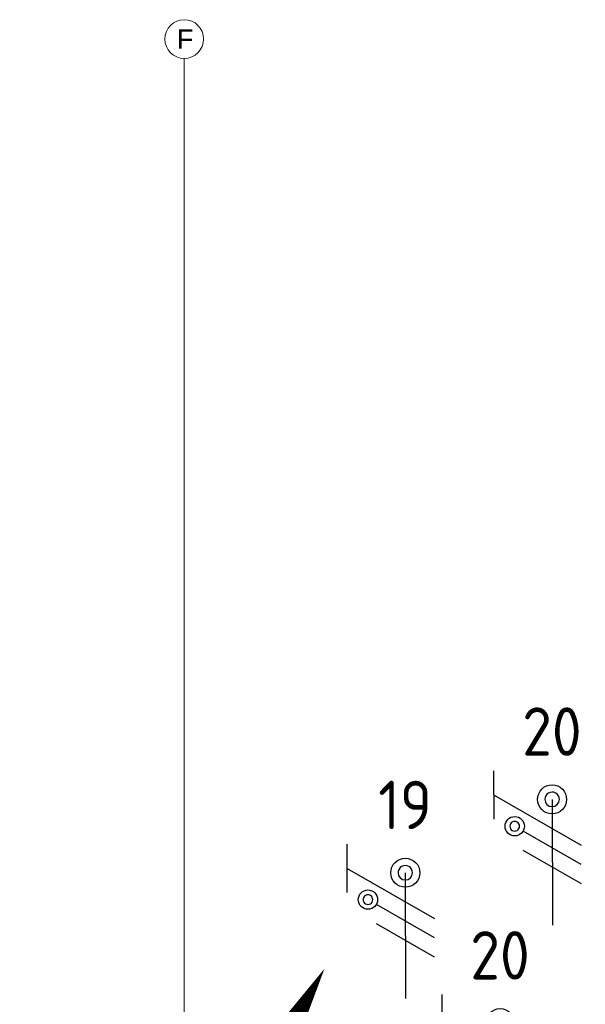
# Model space of a CAD drawing. Header units: millimetres. Extents: x -39149 to 267781, y -2340 to 58540.
# Tile 213 of 244: x 35161 to 38084, y 44015 to 49100. Entities that reach past the tile are written whole.
import ezdxf
from ezdxf.enums import TextEntityAlignment as Align

# ---------------------------------------------------------------- set-up
doc = ezdxf.new("R2010")
doc.units = ezdxf.units.MM
doc.header["$LTSCALE"] = 100
doc.header["$MEASUREMENT"] = 0
doc.linetypes.add('B0605', pattern=[141, 70, -35, 1, -35])
for name, color, linetype in [('A Stramien', 7, 'Continuous'), ('AL$1A---_ALGEMEEN--bestaand', 9, 'Continuous'), ('EL6122--_L', 4, 'Continuous'), ('EL6222--Zonwering', 7, 'Continuous')]:
    doc.layers.add(name, color=color, linetype=linetype)
doc.styles.add('BURO-018', font='isocp.shx', dxfattribs={"height": 180})
doc.styles.add('BURO-025', font='isocp.shx', dxfattribs={"height": 250})
doc.styles.add('GENERATED_STYLE_3', font='swiss.ttf', dxfattribs={"width": 0.96})

# ---------------------------------------------------------------- blocks, each defined once
blk = doc.blocks.new('Standard grid marker_16')
at = {"layer": 'A Stramien', "color": 8, "linetype": 'B0605', "lineweight": 0}
for q in [(0, 0), (46394.8, 0)]:
    blk.add_line((4000, 0), q, dxfattribs=at)
at = {"layer": 'A Stramien', "color": 8, "linetype": 'Continuous', "lineweight": 0}
blk.add_circle((-100, 0), 100, dxfattribs=at)
at = {"layer": 'A Stramien', "color": 4, "lineweight": 0, "style": 'GENERATED_STYLE_3'}
blk.add_attdef('AC_MARKERTEXT_1', text='', height=100, rotation=90, dxfattribs=at).set_placement((-20, -37.9), align=Align.BOTTOM_LEFT)
blk = doc.blocks.new('E00078')
at = {"layer": 'AL$1A---_ALGEMEEN--bestaand', "color": 0, "linetype": 'Continuous'}
for p, q in [((-3, 6.482), (-3, 8.982)), ((-3, 7.732), (1.5, 5.134)), ((0, 7.5), (0, 1)), ((1.5, 4.134), (-1.5, 5.866)), ((1.5, 3.134), (-1.5, 4.866))]:
    blk.add_line(p, q, dxfattribs=at)
for points in [[(-0.375, 7.5, 1), (0.375, 7.5, 1)], [(-2.183, 6.116, 1), (-1.683, 6.116, 1)]]:
    blk.add_lwpolyline(points, format="xyb", close=True, dxfattribs=at)
for centre, radius in [((0, 7.5), 0.75), ((-1.933, 6.116), 0.5)]:
    blk.add_circle(centre, radius, dxfattribs=at)
at = {"layer": 'AL$1A---_ALGEMEEN--bestaand', "color": 0, "linetype": 'Continuous', "style": 'BURO-018'}
for tag, p in [('CIRCUIT', (0, 11)), ('PANEL', (0, 11)), ('SUBCIRCUIT', (4.5, 11))]:
    blk.add_attdef(tag, text='', height=1.8, dxfattribs=at).set_placement(p, align=Align.MIDDLE)
at = {"layer": 'AL$1A---_ALGEMEEN--bestaand', "color": 0, "linetype": 'Continuous', "style": 'BURO-018', "flags": 1}
for tag, p in [('POWERCODE', (13, 11)), ('ARTICLECODE', (0, 0))]:
    blk.add_attdef(tag, text='', height=1.8, dxfattribs=at).set_placement(p, align=Align.MIDDLE)
blk = doc.blocks.new('P6122003')
at = {"linetype": 'Continuous'}
for points in [[(7.5, 12.99, 0, 1.5, 0), (5.25, 9.093, 1.5, 1.5, 0)], [(-7.5, -12.99, 0, 1.5, 0), (-5.25, -9.093, 1.5, 1.5, 0)]]:
    blk.add_lwpolyline(points, format="xyseb", dxfattribs=at)
at = {"linetype": 'Continuous', "const_width": 0.15}
for points in [[(0, 0), (6.794, 11.768)], [(-6.794, -11.768), (0, 0)]]:
    blk.add_lwpolyline(points, dxfattribs=at)
at = {"const_width": 0.75}
blk.add_lwpolyline([(-0.375, 0, 1), (0.375, 0, 1)], format="xyb", close=True, dxfattribs=at)

msp = doc.modelspace()

# ---------------------------------------------------------------- block references
at = {"layer": 'A Stramien', "color": 1, "linetype": 'Continuous', "lineweight": 0}
ref = msp.add_blockref('Standard grid marker_16', (36011.5, 48900), dxfattribs=dict(at, zscale=1000, rotation=270))
ref.add_attrib('AC_MARKERTEXT_1', 'F', dxfattribs={"color": 1, "linetype": 'Continuous', "lineweight": 0, "height": 100, "style": 'GENERATED_STYLE_3'}).set_placement((35973.6, 48920), align=Align.BOTTOM_LEFT)
at = {"layer": 'EL6122--_L', "xscale": 100, "yscale": 100, "zscale": 100}
msp.add_blockref('P6122003', (35986.5, 42900.3), dxfattribs=at)
at = {"layer": 'EL6222--Zonwering', "linetype": 'Continuous'}
ref = msp.add_blockref('E00078', (37914, 44323.3), dxfattribs=dict(at, xscale=99.99999999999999, yscale=99.99999999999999, zscale=99.99999999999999, rotation=0.1524977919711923))
ref.add_attrib('CIRCUIT', '20', dxfattribs={"layer": '0', "linetype": 'ByBlock', "height": 250, "style": 'BURO-025'}).set_placement((37911.1, 45423.3), align=Align.MIDDLE)
ref = msp.add_blockref('E00078', (37155.7, 43944.3), dxfattribs=dict(at, xscale=99.99999999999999, yscale=99.99999999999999, zscale=99.99999999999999, rotation=0.1524977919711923))
ref.add_attrib('CIRCUIT', '19', dxfattribs={"layer": '0', "linetype": 'ByBlock', "height": 250, "style": 'BURO-025'}).set_placement((37152.7, 45044.3), align=Align.MIDDLE)
ref = msp.add_blockref('E00078', (37645.8, 43167.7), dxfattribs=dict(at, xscale=99.99999999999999, yscale=99.99999999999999, zscale=99.99999999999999, rotation=0.1524977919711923))
ref.add_attrib('CIRCUIT', '20', dxfattribs={"layer": '0', "linetype": 'ByBlock', "height": 250, "style": 'BURO-025'}).set_placement((37642.9, 44267.7), align=Align.MIDDLE)

doc.saveas('drawing.dxf')
